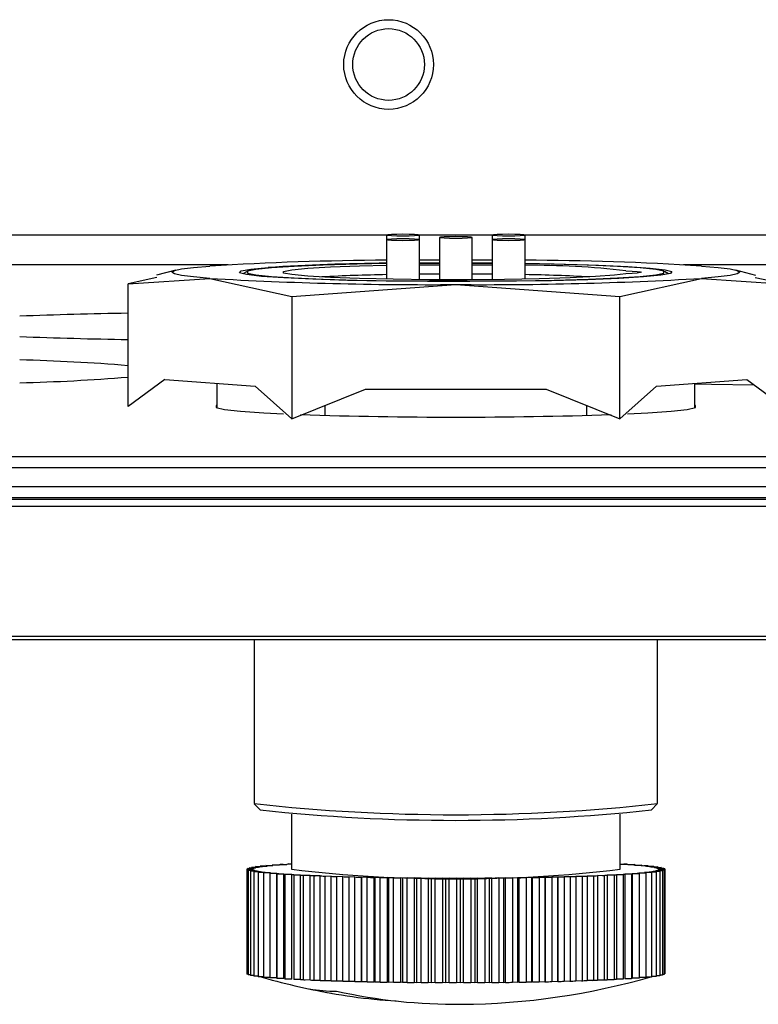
# Model space of a CAD drawing. Header units: millimetres. Extents: x 0 to 210, y 0 to 148.
# Tile 42 of 52: x 151.88 to 156, y 95.53 to 101.02. Entities that reach past the tile are written whole.
import ezdxf

# ---------------------------------------------------------------- set-up
doc = ezdxf.new("R2010")
doc.units = ezdxf.units.MM
doc.header["$LTSCALE"] = 0.5

msp = doc.modelspace()

# ---------------------------------------------------------------- linework, layer by layer
at = {"color": 8, "linetype": 'Continuous', "lineweight": 25}
for p, q in [((150.446462, 99.822856), (153.925923, 99.822856)), ((154.107206, 99.822856), (154.515179, 99.822856)), ((154.696462, 99.822856), (158.166334, 99.822856)), ((153.042037, 99.656348), (151.330348, 99.656348)), ((157.292037, 99.656348), (155.580348, 99.656348))]:
    msp.add_line(p, q, dxfattribs=at)
at = {"color": 7, "linetype": 'Continuous', "lineweight": 25}
for p, q in [((153.924898, 99.822259), (153.924898, 99.796556)), ((153.924898, 99.796556), (153.924898, 99.576402)), ((154.108231, 99.796556), (154.108231, 99.822259)), ((154.108231, 99.573829), (154.108231, 99.796556)), ((154.219526, 99.809408), (154.219526, 99.573079)), ((154.402859, 99.573079), (154.402859, 99.809408)), ((154.514154, 99.822259), (154.514154, 99.796556)), ((154.514154, 99.796556), (154.514154, 99.573829)), ((154.697487, 99.796556), (154.697487, 99.822259)), ((154.697487, 99.576402), (154.697487, 99.796556)), ((154.108231, 99.683549), (154.219526, 99.684002)), ((154.402859, 99.684002), (154.514154, 99.683549)), ((152.74902, 99.626308), (152.642069, 99.59806)), ((153.147867, 99.618903), (153.124077, 99.60522)), ((154.108231, 99.667012), (154.219526, 99.667609)), ((154.219526, 99.663763), (154.108231, 99.663763)), ((154.514154, 99.663763), (154.402859, 99.663763)), ((154.402859, 99.65703), (154.514154, 99.65628)), ((155.498308, 99.60522), (155.474518, 99.618903)), ((155.983817, 99.597136), (155.873365, 99.626308)), ((152.643958, 99.584754), (152.482917, 99.549485)), ((152.482917, 99.549485), (152.939986, 99.580522)), ((152.939986, 99.580522), (153.397055, 99.480421)), ((153.973307, 99.566346), (154.649078, 99.566346)), ((154.219526, 99.604886), (154.108231, 99.604094)), ((155.22533, 99.480421), (155.682399, 99.580522)), ((155.682399, 99.580522), (156.139468, 99.549485)), ((156.139468, 99.549485), (155.980481, 99.584304)), ((152.482917, 98.865768), (152.482917, 99.549485)), ((153.397055, 99.480421), (154.311193, 99.54599)), ((154.311193, 99.54599), (155.22533, 99.480421)), ((153.397055, 99.480421), (153.397055, 98.796704)), ((155.22533, 98.796704), (155.22533, 99.480421)), ((152.687993, 99.016782), (152.482917, 98.865768)), ((152.687993, 99.016782), (153.191978, 98.978706)), ((155.430407, 98.978706), (155.934392, 99.016782)), ((155.934392, 99.016782), (156.139468, 98.865768)), ((152.977859, 98.994883), (152.977859, 98.859256)), ((153.191978, 98.978706), (153.397055, 98.796704)), ((153.397055, 98.796704), (153.807208, 98.963212)), ((153.807208, 98.963212), (154.815177, 98.963212)), ((154.815177, 98.963212), (155.22533, 98.796704)), ((155.430407, 98.978706), (155.22533, 98.796704)), ((155.644526, 98.859256), (155.644526, 98.994883)), ((153.582609, 98.816626), (153.582609, 98.872033)), ((155.039776, 98.872033), (155.039776, 98.816626)), ((148.408641, 98.58789), (164.463744, 98.58789)), ((164.463744, 98.52445), (148.408641, 98.52445)), ((148.442675, 98.420054), (164.42971, 98.420054)), ((164.42971, 98.356615), (148.442675, 98.356615)), ((148.439518, 98.348992), (164.432867, 98.348992)), ((164.432867, 98.307365), (148.439518, 98.307365)), ((145.170359, 97.585844), (167.945811, 97.585844)), ((167.967899, 97.563756), (144.895359, 97.563756)), ((153.186193, 97.563756), (153.186193, 96.651211)), ((155.436193, 96.651211), (155.436193, 97.563756)), ((153.187265, 96.649069), (153.220567, 96.615831)), ((155.401818, 96.615831), (155.43512, 96.649069)), ((153.394526, 96.59205), (153.394526, 96.284894)), ((155.227859, 96.284894), (155.227859, 96.59205)), ((153.144643, 96.285614), (153.178411, 96.286436)), ((153.177864, 96.284749), (153.144643, 96.285614)), ((153.144643, 96.285614), (153.144643, 95.702835)), ((153.146333, 96.282062), (153.178703, 96.282986)), ((153.180855, 96.281301), (153.146333, 96.282062)), ((153.146333, 96.282062), (153.146333, 95.699284)), ((153.148636, 96.289161), (153.183638, 96.289879)), ((153.180394, 96.288198), (153.148636, 96.289161)), ((153.148636, 96.289161), (153.148636, 96.285711)), ((153.153698, 96.278525), (153.184513, 96.279545)), ((153.189353, 96.277871), (153.153698, 96.278525)), ((153.153698, 96.278525), (153.153698, 95.695747)), ((153.158293, 96.292688), (153.194358, 96.293298)), ((153.188434, 96.291631), (153.158293, 96.292688)), ((153.158293, 96.292688), (153.158293, 96.289359)), ((153.166703, 96.275018), (153.195811, 96.27613)), ((153.203317, 96.274474), (153.166703, 96.275018)), ((153.166703, 96.275018), (153.166703, 95.69224)), ((153.173567, 96.296177), (153.210519, 96.296676)), ((153.201943, 96.295031), (153.173567, 96.296177)), ((153.173567, 96.296177), (153.173567, 96.292947)), ((153.177864, 96.282962), (153.177864, 96.284749)), ((153.180855, 96.279424), (153.180855, 96.281301)), ((153.185283, 96.27156), (153.212544, 96.272757)), ((153.222678, 96.271129), (153.185283, 96.27156)), ((153.185283, 96.27156), (153.185283, 95.688782)), ((153.189353, 96.275883), (153.189353, 96.277871)), ((153.194383, 96.299611), (153.232043, 96.299996)), ((153.220856, 96.298381), (153.194383, 96.299611)), ((153.194383, 96.299611), (153.194383, 96.296458)), ((153.203317, 96.272352), (153.203317, 96.274474)), ((153.209348, 96.268167), (153.234629, 96.269444)), ((153.247342, 96.26785), (153.209348, 96.268167)), ((153.209348, 96.268167), (153.209348, 95.685389)), ((153.22064, 96.302974), (153.258824, 96.303243)), ((153.245082, 96.301666), (153.22064, 96.302974)), ((153.22064, 96.302974), (153.22064, 96.29988)), ((153.222678, 96.26884), (153.222678, 96.271129)), ((153.238782, 96.264855), (153.261958, 96.266206)), ((153.247342, 96.265354), (153.247342, 96.26785)), ((153.25221, 96.306248), (153.290732, 96.3064)), ((153.274501, 96.304869), (153.25221, 96.306248)), ((153.25221, 96.306248), (153.25221, 96.303196)), ((153.28894, 96.309418), (153.327612, 96.309453)), ((153.308971, 96.307975), (153.28894, 96.309418)), ((153.28894, 96.309418), (153.28894, 96.306393)), ((153.348324, 96.310968), (153.33065, 96.312469)), ((153.33065, 96.312469), (153.369284, 96.312386)), ((153.33065, 96.312469), (153.33065, 96.309683)), ((153.392368, 96.313834), (153.377137, 96.315385)), ((153.377137, 96.315385), (153.394526, 96.315294)), ((153.377137, 96.315385), (153.377137, 96.312891)), ((155.227859, 96.314074), (155.264654, 96.31422)), ((155.264654, 96.31422), (155.248423, 96.312688)), ((155.264654, 96.31422), (155.264654, 96.311617)), ((155.270558, 96.311212), (155.30923, 96.311247)), ((155.30923, 96.311247), (155.29059, 96.309769)), ((155.30923, 96.311247), (155.30923, 96.308317)), ((155.310311, 96.308229), (155.348945, 96.308146)), ((155.348945, 96.308146), (155.327985, 96.306728)), ((155.345195, 96.305132), (155.383603, 96.304932)), ((155.348945, 96.308146), (155.348945, 96.305113)), ((155.383603, 96.304932), (155.360427, 96.303581)), ((155.401745, 96.266813), (155.363561, 96.266544)), ((155.363561, 96.266544), (155.363561, 96.263948)), ((155.375043, 96.301937), (155.413037, 96.30162)), ((155.377303, 96.268121), (155.401745, 96.266813)), ((155.383603, 96.304932), (155.383603, 96.301865)), ((155.413037, 96.30162), (155.387756, 96.300343)), ((155.428002, 96.270176), (155.390342, 96.269791)), ((155.390342, 96.269791), (155.390342, 96.267424)), ((155.399707, 96.298658), (155.437102, 96.298227)), ((155.401529, 96.271406), (155.428002, 96.270176)), ((155.401745, 96.266813), (155.401745, 95.684035)), ((155.437102, 96.298227), (155.409841, 96.29703)), ((155.448818, 96.27361), (155.411866, 96.273111)), ((155.411866, 96.273111), (155.411866, 96.270926)), ((155.413037, 96.30162), (155.413037, 96.298505)), ((155.419068, 96.295313), (155.455683, 96.294769)), ((155.420442, 96.274756), (155.448818, 96.27361)), ((155.455683, 96.294769), (155.426574, 96.293658)), ((155.428002, 96.270176), (155.428002, 95.687398)), ((155.464092, 96.277099), (155.428027, 96.276489)), ((155.428027, 96.276489), (155.428027, 96.27445)), ((155.433032, 96.291916), (155.468687, 96.291262)), ((155.433952, 96.278156), (155.464092, 96.277099)), ((155.437102, 96.298227), (155.437102, 96.295045)), ((155.468687, 96.291262), (155.437872, 96.290242)), ((155.473749, 96.280626), (155.438747, 96.279908)), ((155.438747, 96.279908), (155.438747, 96.277988)), ((155.44153, 96.288486), (155.476052, 96.287725)), ((155.441991, 96.281589), (155.473749, 96.280626)), ((155.476052, 96.287725), (155.443682, 96.286801)), ((155.477742, 96.284173), (155.443974, 96.283351)), ((155.443974, 96.283351), (155.443974, 96.281529)), ((155.444521, 96.285038), (155.477742, 96.284173)), ((155.448818, 96.27361), (155.448818, 95.690832)), ((155.455683, 96.294769), (155.455683, 96.291501)), ((155.464092, 96.277099), (155.464092, 95.694321)), ((155.468687, 96.291262), (155.468687, 96.287887)), ((155.473749, 96.280626), (155.473749, 95.697848)), ((155.476052, 96.287725), (155.476052, 96.284217)), ((155.477742, 96.284173), (155.477742, 95.701395)), ((153.27719, 96.264655), (153.238782, 96.264855)), ((153.238782, 96.264855), (153.238782, 95.682077)), ((153.27344, 96.261641), (153.2944, 96.263059)), ((153.312074, 96.261558), (153.27344, 96.261641)), ((153.27344, 96.261641), (153.27344, 95.678862)), ((153.27719, 96.261894), (153.27719, 96.264655)), ((153.312074, 95.67878), (153.312074, 96.261558)), ((153.313155, 96.25854), (153.331795, 96.260018)), ((153.351827, 96.258575), (153.313155, 96.25854)), ((153.313155, 96.25854), (153.313155, 95.675761)), ((153.351827, 95.675797), (153.351827, 96.258575)), ((153.357731, 96.255567), (153.373962, 96.257099)), ((153.396253, 96.25572), (153.357731, 96.255567)), ((153.357731, 96.255567), (153.357731, 95.672789)), ((153.396253, 95.672942), (153.396253, 96.25572)), ((153.406953, 96.252737), (153.420695, 96.254315)), ((153.445137, 96.253007), (153.406953, 96.252737)), ((153.406953, 96.252737), (153.406953, 95.669959)), ((153.445137, 95.670229), (153.445137, 96.253007)), ((153.46058, 96.250064), (153.471767, 96.251679)), ((153.49824, 96.250449), (153.46058, 96.250064)), ((153.46058, 96.250064), (153.46058, 95.667286)), ((153.49824, 95.667671), (153.49824, 96.250449)), ((153.518351, 96.247561), (153.526928, 96.249206)), ((153.555304, 96.24806), (153.518351, 96.247561)), ((153.518351, 96.247561), (153.518351, 95.664783)), ((153.555304, 95.665281), (153.555304, 96.24806)), ((153.579985, 96.24524), (153.58591, 96.246907)), ((153.61605, 96.245849), (153.579985, 96.24524)), ((153.579985, 96.24524), (153.579985, 95.662461)), ((153.61605, 95.663071), (153.61605, 96.245849)), ((153.645181, 96.243111), (153.648425, 96.244793)), ((153.680183, 96.243829), (153.645181, 96.243111)), ((153.645181, 96.243111), (153.645181, 95.660333)), ((153.680183, 95.661051), (153.680183, 96.243829)), ((153.713622, 96.241187), (153.714169, 96.242874)), ((153.747391, 96.242009), (153.713622, 96.241187)), ((153.713622, 96.241187), (153.713622, 95.658408)), ((153.747391, 95.659231), (153.747391, 96.242009)), ((153.784974, 96.239475), (153.782822, 96.241159)), ((153.782822, 96.241159), (153.782822, 95.658381)), ((153.817345, 96.240398), (153.784974, 96.239475)), ((153.784974, 96.239475), (153.784974, 95.656697)), ((153.817345, 95.65762), (153.817345, 96.240398)), ((153.85889, 96.237984), (153.854049, 96.239658)), ((153.854049, 96.239658), (153.854049, 95.65688)), ((153.889705, 96.239004), (153.85889, 96.237984)), ((153.85889, 96.237984), (153.85889, 95.655206)), ((153.889705, 95.656226), (153.889705, 96.239004)), ((153.935009, 96.236722), (153.927503, 96.238377)), ((153.927503, 96.238377), (153.927503, 95.655599)), ((153.964118, 96.237833), (153.935009, 96.236722)), ((153.935009, 96.236722), (153.935009, 95.653944)), ((153.964118, 95.655055), (153.964118, 96.237833)), ((154.012962, 96.235695), (154.002827, 96.237323)), ((154.002827, 96.237323), (154.002827, 95.654545)), ((154.040222, 96.236892), (154.012962, 96.235695)), ((154.012962, 96.235695), (154.012962, 95.652917)), ((154.040222, 95.654114), (154.040222, 96.236892)), ((154.092367, 96.234907), (154.079653, 96.236501)), ((154.079653, 96.236501), (154.079653, 95.653723)), ((154.117647, 96.236184), (154.092367, 96.234907)), ((154.092367, 96.234907), (154.092367, 95.652129)), ((154.117647, 95.653406), (154.117647, 96.236184)), ((154.172838, 96.234363), (154.157607, 96.235914)), ((154.157607, 96.235914), (154.157607, 95.653136)), ((154.196014, 96.235714), (154.172838, 96.234363)), ((154.172838, 96.234363), (154.172838, 95.651585)), ((154.196014, 95.652936), (154.196014, 96.235714)), ((154.253983, 96.234065), (154.236309, 96.235566)), ((154.236309, 96.235566), (154.236309, 95.652788)), ((154.274943, 96.235483), (154.253983, 96.234065)), ((154.253983, 96.234065), (154.253983, 95.651287)), ((154.274943, 95.652705), (154.274943, 96.235483)), ((154.335407, 96.234015), (154.315376, 96.235459)), ((154.315376, 96.235459), (154.315376, 95.65268)), ((154.354048, 96.235494), (154.335407, 96.234015)), ((154.335407, 96.234015), (154.335407, 95.651237)), ((154.354048, 95.652715), (154.354048, 96.235494)), ((154.416713, 96.234213), (154.394423, 96.235592)), ((154.394423, 96.235592), (154.394423, 95.652814)), ((154.432945, 96.235744), (154.416713, 96.234213)), ((154.416713, 96.234213), (154.416713, 95.651435)), ((154.432945, 95.652966), (154.432945, 96.235744)), ((154.497505, 96.234657), (154.473064, 96.235965)), ((154.473064, 96.235965), (154.473064, 95.653187)), ((154.511248, 96.236234), (154.497505, 96.234657)), ((154.497505, 96.234657), (154.497505, 95.651879)), ((154.511248, 95.653456), (154.511248, 96.236234)), ((154.57739, 96.235347), (154.550916, 96.236577)), ((154.550916, 96.236577), (154.550916, 95.653799)), ((154.588576, 96.236962), (154.57739, 96.235347)), ((154.57739, 96.235347), (154.57739, 95.652568)), ((154.588576, 95.654184), (154.588576, 96.236962)), ((154.655977, 96.236277), (154.627601, 96.237424)), ((154.627601, 96.237424), (154.627601, 95.654646)), ((154.664554, 96.237922), (154.655977, 96.236277)), ((154.655977, 96.236277), (154.655977, 95.653499)), ((154.664554, 95.655144), (154.664554, 96.237922)), ((154.732885, 96.237445), (154.702744, 96.238502)), ((154.702744, 96.238502), (154.702744, 95.655724)), ((154.738809, 96.239112), (154.732885, 96.237445)), ((154.732885, 96.237445), (154.732885, 95.654667)), ((154.738809, 95.656334), (154.738809, 96.239112)), ((154.807738, 96.238843), (154.775979, 96.239807)), ((154.775979, 96.239807), (154.775979, 95.657029)), ((154.810982, 96.240525), (154.807738, 96.238843)), ((154.807738, 96.238843), (154.807738, 95.656065)), ((154.810982, 95.657747), (154.810982, 96.240525)), ((154.880172, 96.240466), (154.84695, 96.241331)), ((154.84695, 96.241331), (154.84695, 95.658553)), ((154.880719, 96.242154), (154.880172, 96.240466)), ((154.880172, 96.240466), (154.880172, 95.657688)), ((154.880719, 95.659375), (154.880719, 96.242154)), ((154.949834, 96.242306), (154.915311, 96.243067)), ((154.915311, 96.243067), (154.915311, 95.660289)), ((154.947682, 96.243991), (154.949834, 96.242306)), ((154.949834, 96.242306), (154.949834, 95.659528)), ((155.016384, 96.244353), (154.980729, 96.245007)), ((154.980729, 96.245007), (154.980729, 95.662229)), ((155.011544, 96.246027), (155.016384, 96.244353)), ((155.016384, 96.244353), (155.016384, 95.661575)), ((155.079499, 96.246597), (155.042885, 96.247141)), ((155.042885, 96.247141), (155.042885, 95.664363)), ((155.071993, 96.248253), (155.079499, 96.246597)), ((155.079499, 96.246597), (155.079499, 95.663819)), ((155.138871, 96.249028), (155.101476, 96.24946)), ((155.101476, 96.24946), (155.101476, 95.666682)), ((155.128737, 96.250657), (155.138871, 96.249028)), ((155.138871, 96.249028), (155.138871, 95.66625)), ((155.194211, 96.251634), (155.156217, 96.251951)), ((155.156217, 96.251951), (155.156217, 95.669173)), ((155.181497, 96.253228), (155.194211, 96.251634)), ((155.194211, 96.251634), (155.194211, 95.668856)), ((155.245248, 96.254402), (155.206841, 96.254602)), ((155.206841, 96.254602), (155.206841, 95.671824)), ((155.230017, 96.255953), (155.245248, 96.254402)), ((155.245248, 96.254402), (155.245248, 95.671624)), ((155.291735, 96.257318), (155.253101, 96.257401)), ((155.253101, 96.257401), (155.253101, 95.674623)), ((155.274061, 96.258819), (155.291735, 96.257318)), ((155.291735, 96.257318), (155.291735, 95.67454)), ((155.333445, 96.260369), (155.294773, 96.260334)), ((155.294773, 96.260334), (155.294773, 95.677556)), ((155.313414, 96.261812), (155.333445, 96.260369)), ((155.370175, 96.263539), (155.331653, 96.263387)), ((155.331653, 96.263387), (155.331653, 96.260498)), ((155.333445, 96.260369), (155.333445, 95.677591)), ((155.347884, 96.264918), (155.370175, 96.263539)), ((155.370175, 96.263539), (155.370175, 95.680761)), ((153.146333, 95.702791), (153.144643, 95.702835)), ((153.153698, 95.699122), (153.146333, 95.699284)), ((153.166703, 95.695508), (153.153698, 95.695747)), ((153.185283, 95.691964), (153.166703, 95.69224)), ((153.209348, 95.688504), (153.185283, 95.688782)), ((153.238782, 95.685143), (153.209348, 95.685389)), ((153.27344, 95.681896), (153.238782, 95.682077)), ((153.312074, 95.67878), (153.27344, 95.678862)), ((153.351827, 95.675797), (153.313155, 95.675761)), ((153.396253, 95.672942), (153.357731, 95.672789)), ((153.445137, 95.670229), (153.406953, 95.669959)), ((153.49824, 95.667671), (153.46058, 95.667286)), ((153.555304, 95.665281), (153.518351, 95.664783)), ((153.61605, 95.663071), (153.579985, 95.662461)), ((155.016384, 95.661575), (154.980729, 95.662229)), ((155.079499, 95.663819), (155.042885, 95.664363)), ((155.138871, 95.66625), (155.101476, 95.666682)), ((155.194211, 95.668856), (155.156217, 95.669173)), ((155.245248, 95.671624), (155.206841, 95.671824)), ((155.291735, 95.67454), (155.253101, 95.674623)), ((155.333445, 95.677591), (155.294773, 95.677556)), ((155.370175, 95.680761), (155.333445, 95.680616)), ((155.401745, 95.684035), (155.370175, 95.683813)), ((155.428002, 95.687398), (155.401745, 95.687129)), ((155.448818, 95.690832), (155.428002, 95.690551)), ((155.464092, 95.694321), (155.448818, 95.694062)), ((155.473749, 95.697848), (155.464092, 95.697649)), ((155.477742, 95.701395), (155.473749, 95.701298)), ((153.680183, 95.661051), (153.645181, 95.660333)), ((153.747391, 95.659231), (153.713622, 95.658408)), ((153.784974, 95.656697), (153.782822, 95.658381)), ((153.817345, 95.65762), (153.784974, 95.656697)), ((153.85889, 95.655206), (153.854049, 95.65688)), ((153.889705, 95.656226), (153.85889, 95.655206)), ((153.935009, 95.653944), (153.927503, 95.655599)), ((153.964118, 95.655055), (153.935009, 95.653944)), ((154.012962, 95.652917), (154.002827, 95.654545)), ((154.040222, 95.654114), (154.012962, 95.652917)), ((154.092367, 95.652129), (154.079653, 95.653723)), ((154.117647, 95.653406), (154.092367, 95.652129)), ((154.172838, 95.651585), (154.157607, 95.653136)), ((154.196014, 95.652936), (154.172838, 95.651585)), ((154.253983, 95.651287), (154.236309, 95.652788)), ((154.274943, 95.652705), (154.253983, 95.651287)), ((154.335407, 95.651237), (154.315376, 95.65268)), ((154.354048, 95.652715), (154.335407, 95.651237)), ((154.416713, 95.651435), (154.394423, 95.652814)), ((154.432945, 95.652966), (154.416713, 95.651435)), ((154.497505, 95.651879), (154.473064, 95.653187)), ((154.511248, 95.653456), (154.497505, 95.651879)), ((154.57739, 95.652568), (154.550916, 95.653799)), ((154.588576, 95.654184), (154.57739, 95.652568)), ((154.655977, 95.653499), (154.627601, 95.654646)), ((154.664554, 95.655144), (154.655977, 95.653499)), ((154.732885, 95.654667), (154.702744, 95.655724)), ((154.738809, 95.656334), (154.732885, 95.654667)), ((154.807738, 95.656065), (154.775979, 95.657029)), ((154.810982, 95.657747), (154.807738, 95.656065)), ((154.880172, 95.657688), (154.84695, 95.658553)), ((154.880719, 95.659375), (154.880172, 95.657688)), ((154.949834, 95.659528), (154.915311, 95.660289))]:
    msp.add_line(p, q, dxfattribs=at)
at = {"color": 7, "linetype": 'Continuous', "lineweight": 25, "flags": 128}
for points in [[(154.108231, 99.822259), (154.101254, 99.823789), (154.081383, 99.825086), (154.051644, 99.825953), (154.016565, 99.826258), (153.981485, 99.825953), (153.951747, 99.825086), (153.931876, 99.823789), (153.924898, 99.822259), (153.931876, 99.820729), (153.951747, 99.819432), (153.981485, 99.818565), (154.016565, 99.818261), (154.051644, 99.818565), (154.081383, 99.819432), (154.101254, 99.820729), (154.108231, 99.822259)], [(154.108231, 99.796556), (154.101254, 99.798086), (154.081383, 99.799383), (154.051644, 99.80025), (154.016565, 99.800555), (153.981485, 99.80025), (153.951747, 99.799383), (153.931876, 99.798086), (153.924898, 99.796556), (153.931876, 99.795026), (153.951747, 99.793729), (153.981485, 99.792862), (154.016565, 99.792558), (154.051644, 99.792862), (154.081383, 99.793729), (154.101254, 99.795026), (154.108231, 99.796556)], [(154.402859, 99.809408), (154.395881, 99.810938), (154.376011, 99.812235), (154.346272, 99.813102), (154.311193, 99.813406), (154.276113, 99.813102), (154.246374, 99.812235), (154.226504, 99.810938), (154.219526, 99.809408), (154.226504, 99.807878), (154.246374, 99.80658), (154.276113, 99.805714), (154.311193, 99.805409), (154.346272, 99.805714), (154.376011, 99.80658), (154.395881, 99.807878), (154.402859, 99.809408)], [(154.697487, 99.822259), (154.690509, 99.823789), (154.670638, 99.825086), (154.6409, 99.825953), (154.60582, 99.826258), (154.570741, 99.825953), (154.541002, 99.825086), (154.521131, 99.823789), (154.514154, 99.822259), (154.521131, 99.820729), (154.541002, 99.819432), (154.570741, 99.818565), (154.60582, 99.818261), (154.6409, 99.818565), (154.670638, 99.819432), (154.690509, 99.820729), (154.697487, 99.822259)], [(154.697487, 99.796556), (154.690509, 99.798086), (154.670638, 99.799383), (154.6409, 99.80025), (154.60582, 99.800555), (154.570741, 99.80025), (154.541002, 99.799383), (154.521131, 99.798086), (154.514154, 99.796556), (154.521131, 99.795026), (154.541002, 99.793729), (154.570741, 99.792862), (154.60582, 99.792558), (154.6409, 99.792862), (154.670638, 99.793729), (154.690509, 99.795026), (154.697487, 99.796556)], [(152.939986, 99.580522), (152.848383, 99.588625), (152.78181, 99.597179), (152.741405, 99.60604), (152.727859, 99.615054), (152.741405, 99.624069), (152.78181, 99.632929), (152.848383, 99.641484), (152.939986, 99.649586)], [(154.697487, 99.664995), (154.699599, 99.664964), (154.915359, 99.6607), (155.107902, 99.654681), (155.269828, 99.64714), (155.394914, 99.638366), (155.478353, 99.628696), (155.516939, 99.618501), (155.509188, 99.608175), (155.4554, 99.598112), (155.35764, 99.588701), (155.219666, 99.580302), (155.046779, 99.573239), (154.845625, 99.567783), (154.623932, 99.564143), (154.390221, 99.56246), (154.153473, 99.562798), (153.922787, 99.565145), (153.707026, 99.569409), (153.514483, 99.575427), (153.352557, 99.582968), (153.227471, 99.591743), (153.144032, 99.601413), (153.105446, 99.611607), (153.113197, 99.621934), (153.166985, 99.631996), (153.264745, 99.641408)], [(153.924898, 99.663073), (153.761838, 99.659949), (153.571503, 99.654408), (153.409625, 99.647353), (153.282432, 99.639055), (153.194817, 99.629834), (153.15015, 99.620045), (153.15015, 99.610064), (153.194817, 99.600274), (153.282432, 99.591053), (153.409625, 99.582756), (153.571503, 99.575701), (153.761838, 99.57016), (153.973307, 99.566346)], [(155.259419, 99.606858), (155.196251, 99.598098), (155.091103, 99.590142), (154.948964, 99.583368), (154.776574, 99.578097), (154.582111, 99.574579), (154.374798, 99.57298), (154.164469, 99.573377), (153.961098, 99.575751), (153.774333, 99.579989), (153.613031, 99.585891), (153.484844, 99.593175), (153.395851, 99.601497), (153.350274, 99.610463), (153.350274, 99.619646), (153.395851, 99.628611), (153.484844, 99.636933), (153.613031, 99.644218), (153.774333, 99.650119), (153.924898, 99.653707)], [(154.108231, 99.65628), (154.164469, 99.656731), (154.219526, 99.65703)], [(154.402859, 99.667609), (154.468912, 99.66731), (154.514154, 99.667012)], [(154.649078, 99.566346), (154.860547, 99.57016), (155.050882, 99.575701), (155.21276, 99.582756), (155.339953, 99.591053), (155.427568, 99.600274), (155.472235, 99.610064), (155.472235, 99.620045), (155.427568, 99.629834), (155.339953, 99.639055), (155.21276, 99.647353), (155.050882, 99.654408), (154.860547, 99.659949), (154.697487, 99.663073)], [(155.259419, 99.623251), (155.295362, 99.621548), (155.322258, 99.619553), (155.338895, 99.617356), (155.344526, 99.615054), (155.338895, 99.612753), (155.322258, 99.610555), (155.295362, 99.60856), (155.259419, 99.606858)], [(155.682399, 99.649586), (155.774002, 99.641484), (155.840575, 99.632929), (155.88098, 99.624069), (155.894526, 99.615054), (155.88098, 99.60604), (155.840575, 99.597179), (155.774002, 99.588625), (155.682399, 99.580522)], [(154.514154, 99.604094), (154.500947, 99.60422), (154.402859, 99.604886)], [(155.644526, 98.992352), (155.737185, 98.990492), (155.973579, 98.98693)], [(152.977859, 98.872281), (152.975249, 98.871168), (152.975249, 98.860368), (153.020743, 98.849753), (153.110182, 98.839682), (153.240519, 98.8305), (153.349428, 98.824964)], [(155.268725, 98.824775), (155.381866, 98.8305), (155.512203, 98.839682), (155.601642, 98.849753), (155.647136, 98.860368), (155.647136, 98.871168), (155.644526, 98.872281)]]:
    msp.add_lwpolyline(points, dxfattribs=at)
at = {"color": 7, "linetype": 'Continuous', "lineweight": 25}
for radius in [0.25, 0.2]:
    msp.add_circle((153.936193, 100.773344), radius, dxfattribs=at)
for centre, radius, start, end in [((154.054038, 80.796394), 18.886079, 90.3917834, 93.3817286), ((154.625839, 82.541653), 17.140528, 86.4659869, 89.7605011), ((154.039686, 87.202547), 12.462976, 90.5277209, 93.56492), ((154.712431, 94.730164), 4.923566, 83.621497, 90.173901), ((154.162096, 120.867014), 21.321546, 266.7141148, 270.4006597), ((154.084465, 90.224735), 9.377985, 90.9749359, 93.179461), ((154.460289, 120.867014), 21.321546, 269.5993403, 273.2858852), ((154.561285, 90.868929), 8.733496, 86.7391862, 89.1064169), ((152.846742, 74.798813), 24.589682, 90.8477708, 92.2563855), ((152.845638, 123.786194), 24.548943, 267.7424457, 269.153398), ((151.630158, 88.738088), 10.39057, 85.2924172, 88.6298148), ((151.649842, 109.015253), 10.019442, 271.3083567, 274.7694112), ((154.311151, 125.245382), 26.438498, 268.1229587, 271.8786711), ((154.311193, 106.84033), 10.251037, 263.6993841, 276.3006159), ((154.311193, 106.844654), 10.286801, 263.9139574, 276.0860426), ((153.180851, 96.28509), 0.003007, 186.499494, 224.403335), ((153.184198, 96.28192), 0.00734, 121.210717, 142.028848), ((153.193972, 96.303925), 0.026151, 239.896276, 248.794605), ((153.203898, 96.241848), 0.052129, 107.256605, 112.870053), ((153.223114, 96.390234), 0.117326, 253.27667, 256.543318), ((153.239283, 96.114099), 0.184745, 101.660736, 104.073738), ((153.267292, 96.592542), 0.324438, 258.627546, 260.284983), ((153.289159, 95.852164), 0.451414, 98.702715, 100.032473), ((153.32502, 96.953718), 0.690219, 261.473017, 262.474852), ((153.351855, 95.416093), 0.891986, 96.87498, 97.719347), ((153.39438, 97.508846), 1.249676, 263.242912, 263.917265), ((153.425298, 94.774484), 1.537796, 95.627483, 96.214716), ((153.507093, 93.906105), 2.410027, 94.715454, 95.150677), ((153.594631, 92.801062), 3.518537, 94.014141, 94.352315), ((153.685194, 91.461463), 4.861199, 93.453442, 93.726055), ((154.311193, 104.137408), 7.905837, 263.3416877, 276.6583123), ((154.974091, 92.032104), 4.289366, 86.036734, 86.333069), ((155.063757, 93.27766), 3.040582, 85.348917, 85.721665), ((155.149291, 94.286337), 2.028278, 84.457365, 84.945621), ((155.197087, 97.795303), 1.537796, 275.627483, 276.214716), ((155.228005, 95.060941), 1.249676, 83.242912, 83.917265), ((155.27053, 97.153694), 0.891986, 276.87498, 277.719347), ((155.297365, 95.616069), 0.690219, 81.473017, 82.474852), ((155.333226, 96.717623), 0.451414, 278.702715, 280.032473), ((155.355093, 95.977245), 0.324438, 78.627546, 80.284983), ((155.383102, 96.455688), 0.184745, 281.660736, 284.073738), ((155.399271, 96.179553), 0.117326, 73.27667, 76.543318), ((155.418487, 96.327939), 0.052129, 287.256605, 292.870053), ((155.428413, 96.265862), 0.026151, 59.896276, 68.794605), ((155.438187, 96.287867), 0.00734, 301.210717, 322.028848), ((155.441534, 96.284697), 0.003007, 6.499494, 44.403335), ((153.473094, 98.28345), 2.028278, 264.457365, 264.945621), ((153.558628, 99.292127), 3.040582, 265.348917, 265.721665), ((153.648295, 100.537683), 4.289366, 266.036734, 266.333069), ((153.739365, 102.010773), 5.765273, 266.588105, 266.8314144), ((153.829185, 103.690096), 7.446999, 267.0438944, 267.2490329), ((153.915282, 105.543112), 9.302016, 267.4303709, 267.607238), ((153.995465, 107.527268), 11.287794, 267.765216, 267.9206776), ((154.067918, 109.591669), 13.353468, 268.0607976, 268.1997817), ((154.131266, 111.679129), 15.441889, 268.3260586, 268.4522102), ((154.184628, 113.728505), 17.491961, 268.567659, 268.6837502), ((154.227646, 115.677232), 19.441163, 268.7906961, 268.8988917), ((154.260492, 117.463914), 21.228149, 268.9991753, 269.1012102), ((154.283851, 119.030903), 22.795312, 269.1963274, 269.2936304), ((154.298878, 120.326708), 24.091205, 269.3848307, 269.4786122), ((154.307139, 121.308173), 25.072705, 269.566971, 269.6582887), ((154.310532, 121.94229), 25.70683, 269.7447613, 269.834571), ((154.31119, 122.207594), 25.972136, 269.9200364, 270.0092335), ((154.311383, 122.095077), 25.859619, 270.0945306, 270.1839862), ((154.3134, 121.608562), 25.3731, 270.2699477, 270.3605432), ((154.319443, 120.764544), 24.52906, 270.4480275, 270.5406895), ((154.331518, 119.591493), 23.355946, 270.6306163, 270.7263558), ((154.351336, 118.12865), 21.892968, 270.819746, 270.9197046), ((154.380226, 116.424369), 20.188442, 271.0177294, 271.1232383), ((154.419071, 114.534083), 18.297756, 271.2272838, 271.3399412), ((154.468253, 112.517973), 16.281045, 271.4516942, 271.5734728), ((154.52763, 110.438443), 14.200666, 271.6950417, 271.8284412), ((154.596531, 108.357524), 12.118606, 271.9625311, 272.1108034), ((154.673776, 106.334302), 10.093907, 272.2609772, 272.428468), ((154.75772, 104.422486), 8.180247, 272.5995505, 272.792239), ((154.846315, 102.668236), 6.423759, 272.9909644, 273.2173476), ((154.937191, 101.108324), 4.861199, 273.453442, 273.726055), ((155.027754, 99.768725), 3.518537, 274.014141, 274.352315), ((155.115292, 98.663682), 2.410027, 274.715454, 275.150677), ((154.311193, 99.468527), 3.936667, 253.784123, 259.849227), ((153.829185, 103.107318), 7.446999, 267.0438944, 267.2490329), ((153.915282, 104.960334), 9.302016, 267.4303709, 267.607238), ((153.995465, 106.94449), 11.287794, 267.765216, 267.9206776), ((154.067918, 109.008891), 13.353468, 268.0607976, 268.1997817), ((154.311193, 99.468527), 3.936667, 270.443723, 286.147865), ((154.52763, 109.855665), 14.200666, 271.6950417, 271.8284412), ((154.596531, 107.774746), 12.118606, 271.9625311, 272.1108034), ((154.673776, 105.751524), 10.093907, 272.2609772, 272.428468), ((154.75772, 103.839708), 8.180247, 272.5995505, 272.792239), ((154.846315, 102.085458), 6.423759, 272.9909644, 273.2173476), ((153.638543, 96.419647), 0.814414, 259.761584, 270.531367), ((154.165403, 98.654495), 3.109686, 257.52722, 266.55415), ((154.131266, 111.09635), 15.441889, 268.3260586, 268.4522102), ((154.184628, 113.145727), 17.491961, 268.567659, 268.6837502), ((154.227646, 115.094453), 19.441163, 268.7906961, 268.8988917), ((154.260492, 116.881136), 21.228149, 268.9991753, 269.1012102), ((154.283851, 118.448124), 22.795312, 269.1963274, 269.2936304), ((154.298878, 119.74393), 24.091205, 269.3848307, 269.4786122), ((154.307139, 120.725395), 25.072705, 269.566971, 269.6582887), ((154.310532, 121.359511), 25.70683, 269.7447613, 269.834571), ((154.31119, 121.624816), 25.972136, 269.9200364, 270.0092335), ((154.311383, 121.512299), 25.859619, 270.0945306, 270.1839862), ((154.3134, 121.025784), 25.3731, 270.2699477, 270.3605432), ((154.319443, 120.181766), 24.52906, 270.4480275, 270.5406895), ((154.331518, 119.008715), 23.355946, 270.6306163, 270.7263558), ((154.351336, 117.545872), 21.892968, 270.819746, 270.9197046), ((154.380226, 115.841591), 20.188442, 271.0177294, 271.1232383), ((154.419071, 113.951305), 18.297756, 271.2272838, 271.3399412), ((154.468253, 111.935194), 16.281045, 271.4516942, 271.5734728), ((154.317572, 98.640693), 3.108808, 257.526299, 270.444303)]:
    msp.add_arc(centre, radius, start, end, dxfattribs=at)

doc.saveas('drawing.dxf')
